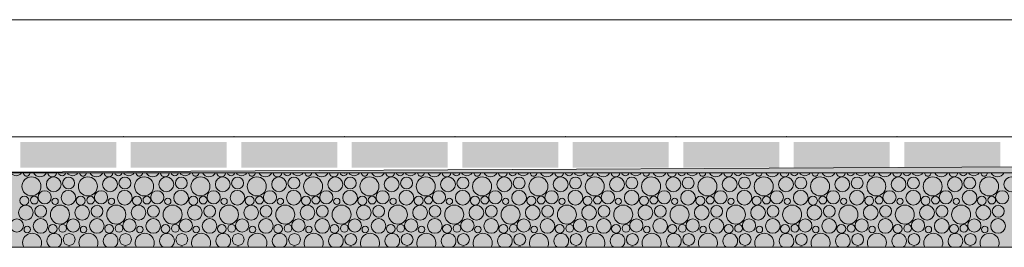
# Model space of a CAD drawing. Header units: millimetres. Extents: x -76432 to -27350, y -300 to 6935.
# Tile 49 of 75: x -40013 to -38106, y -300 to 140. Entities that reach past the tile are written whole.
import ezdxf

# ---------------------------------------------------------------- set-up
doc = ezdxf.new("R2010")
doc.units = ezdxf.units.MM
doc.header["$MEASUREMENT"] = 0
for name, color, linetype in [('Nouveau_Métal _ Bardage.Charp_Couv_Bard_Métal', 7, 'Continuous'), ('Nouveau_Terrain _ Original.Terrain', 7, 'Continuous'), ('Nouveau_VRD _ Voirie 3d.VRD', 7, 'Continuous')]:
    doc.layers.add(name, color=color, linetype=linetype)

# ---------------------------------------------------------------- blocks, each defined once
blk = doc.blocks.new('Élément de coupe_5')
at = {"layer": 'Nouveau_Métal _ Bardage.Charp_Couv_Bard_Métal', "color": 7, "linetype": 'Continuous', "lineweight": 15}
blk.add_line((-63879.282724, 140), (-33677.282724, 140), dxfattribs=at)
blk = doc.blocks.new('Élément de coupe_31')
at = {"layer": 'Nouveau_Terrain _ Original.Terrain', "linetype": 'Continuous', "lineweight": 15, "true_color": 0xf48e54}
h = blk.add_hatch(dxfattribs=at)
h.set_pattern_fill('Terre', color=33, style=0, pattern_type=2)
h.set_pattern_definition([(45, (0, 0), (-137.8858, 137.8858), []), (45, (-45.96, 45.96), (-275.7716, 275.7716), []), (45, (-91.92, 91.92), (-275.7716, 275.7716), []), (135, (-137.886, 137.886), (45.96194, 45.96194), [195, -195])])
h.paths.add_polyline_path([(-45278.9, -182.9), (-48767.2, -201.7), (-53028.5, -224.9), (-58189.7, -253), (-64406.4, -287.1), (-66736, -300), (-27349.9, -300), (-27349.9, -80.4), (-30347, -102.7), (-30687.3, -105.3), (-30979.5, -107.5), (-31257.5, -109.4), (-31550.9, -111.2), (-31862.7, -112.9), (-32189.1, -114.7), (-32526.1, -116.3), (-40248, -155.8), (-42464, -167.7)])
at = {"layer": 'Nouveau_Terrain _ Original.Terrain', "color": 7, "linetype": 'Continuous', "lineweight": 15, "flags": 128}
for points in [[(-27349.9, -80.4), (-30347, -102.7), (-30687.3, -105.3), (-30979.5, -107.5), (-31257.5, -109.4), (-31550.9, -111.2), (-31862.7, -112.9), (-32189.1, -114.7), (-32526.1, -116.3), (-40248, -155.8), (-42464, -167.7), (-45278.9, -182.9), (-48767.2, -201.7), (-53028.5, -224.9), (-58189.7, -253), (-64406.4, -287.1), (-66736, -300)], [(-27349.9, -300), (-28357.3, -300), (-28477.3, -300), (-28627.3, -300), (-28747.3, -300), (-29313.1, -300), (-64105.8, -300)]]:
    blk.add_lwpolyline(points, dxfattribs=at)
blk = doc.blocks.new('*X452')
at = {"layer": 'Nouveau_VRD _ Voirie 3d.VRD', "color": 33, "linetype": 'Continuous', "lineweight": 15, "true_color": 0xf48e54}
for centre, radius in [((-39990.3, -182.2), 18.4), ((-39947.2, -178.4), 14.3), ((-39918.4, -175.8), 11.5), ((-39881.1, -182.2), 18.4), ((-39838.1, -178.4), 14.3), ((-39809.3, -175.8), 11.5), ((-39772, -182.2), 18.4), ((-39729, -178.4), 14.3), ((-39700.1, -175.8), 11.5), ((-39662.9, -182.2), 18.4), ((-39619.8, -178.4), 14.3), ((-39591, -175.8), 11.5), ((-39553.8, -182.2), 18.4), ((-39510.7, -178.4), 14.3), ((-39481.9, -175.8), 11.5), ((-39444.7, -182.2), 18.4), ((-39401.6, -178.4), 14.3), ((-39372.8, -175.8), 11.5), ((-39335.6, -182.2), 18.4), ((-39292.5, -178.4), 14.3), ((-39263.7, -175.8), 11.5), ((-39226.5, -182.2), 18.4), ((-39183.4, -178.4), 14.3), ((-39154.6, -175.8), 11.5), ((-39117.4, -182.2), 18.4), ((-39074.3, -178.4), 14.3), ((-39045.5, -175.8), 11.5), ((-39008.2, -182.2), 18.4), ((-38965.2, -178.4), 14.3), ((-38936.4, -175.8), 11.5), ((-38899.1, -182.2), 18.4), ((-38856.1, -178.4), 14.3), ((-38827.3, -175.8), 11.5), ((-38790, -182.2), 18.4), ((-38746.9, -178.4), 14.3), ((-38718.1, -175.8), 11.5), ((-38680.9, -182.2), 18.4), ((-38637.8, -178.4), 14.3), ((-38609, -175.8), 11.5), ((-38571.8, -182.2), 18.4), ((-38528.7, -178.4), 14.3), ((-38499.9, -175.8), 11.5), ((-38462.7, -182.2), 18.4), ((-38419.6, -178.4), 14.3), ((-38390.8, -175.8), 11.5), ((-38353.6, -182.2), 18.4), ((-38310.5, -178.4), 14.3), ((-38281.7, -175.8), 11.5), ((-38244.5, -182.2), 18.4), ((-38201.4, -178.4), 14.3), ((-38172.6, -175.8), 11.5), ((-38135.3, -182.2), 18.4), ((-38092.3, -178.4), 14.3), ((-39964.7, -203.4), 12.8), ((-39918.7, -204.1), 14.2), ((-39855.6, -203.4), 12.8), ((-39809.6, -204.1), 14.2), ((-39746.5, -203.4), 12.8), ((-39700.5, -204.1), 14.2), ((-39637.4, -203.4), 12.8), ((-39591.3, -204.1), 14.2), ((-39528.3, -203.4), 12.8), ((-39482.2, -204.1), 14.2), ((-39419.2, -203.4), 12.8), ((-39373.1, -204.1), 14.2), ((-39310, -203.4), 12.8), ((-39264, -204.1), 14.2), ((-39200.9, -203.4), 12.8), ((-39154.9, -204.1), 14.2), ((-39091.8, -203.4), 12.8), ((-39045.8, -204.1), 14.2), ((-38982.7, -203.4), 12.8), ((-38936.7, -204.1), 14.2), ((-38873.6, -203.4), 12.8), ((-38827.6, -204.1), 14.2), ((-38764.5, -203.4), 12.8), ((-38718.4, -204.1), 14.2), ((-38655.4, -203.4), 12.8), ((-38609.3, -204.1), 14.2), ((-38546.3, -203.4), 12.8), ((-38500.2, -204.1), 14.2), ((-38437.2, -203.4), 12.8), ((-38391.1, -204.1), 14.2), ((-38328, -203.4), 12.8), ((-38282, -204.1), 14.2), ((-38218.9, -203.4), 12.8), ((-38172.9, -204.1), 14.2), ((-38109.8, -203.4), 12.8), ((-40004.1, -209.8), 8.58), ((-39984.9, -208.8), 7.52), ((-39944.5, -211.1), 6.2), ((-39895, -209.8), 8.58), ((-39875.8, -208.8), 7.52), ((-39835.4, -211.1), 6.2), ((-39785.9, -209.8), 8.58), ((-39766.7, -208.8), 7.52), ((-39726.3, -211.1), 6.2), ((-39676.7, -209.8), 8.58), ((-39657.6, -208.8), 7.52), ((-39617.2, -211.1), 6.2), ((-39567.6, -209.8), 8.58), ((-39548.5, -208.8), 7.52), ((-39508.1, -211.1), 6.2), ((-39458.5, -209.8), 8.58), ((-39439.4, -208.8), 7.52), ((-39398.9, -211.1), 6.2), ((-39349.4, -209.8), 8.58), ((-39330.3, -208.8), 7.52), ((-39289.8, -211.1), 6.2), ((-39240.3, -209.8), 8.58), ((-39221.1, -208.8), 7.52), ((-39180.7, -211.1), 6.2), ((-39131.2, -209.8), 8.58), ((-39112, -208.8), 7.52), ((-39071.6, -211.1), 6.2), ((-39022.1, -209.8), 8.58), ((-39002.9, -208.8), 7.52), ((-38962.5, -211.1), 6.2), ((-38913, -209.8), 8.58), ((-38893.8, -208.8), 7.52), ((-38853.4, -211.1), 6.2), ((-38803.8, -209.8), 8.58), ((-38784.7, -208.8), 7.52), ((-38744.3, -211.1), 6.2), ((-38694.7, -209.8), 8.58), ((-38675.6, -208.8), 7.52), ((-38635.2, -211.1), 6.2), ((-38585.6, -209.8), 8.58), ((-38566.5, -208.8), 7.52), ((-38526.1, -211.1), 6.2), ((-38476.5, -209.8), 8.58), ((-38457.4, -208.8), 7.52), ((-38416.9, -211.1), 6.2), ((-38367.4, -209.8), 8.58), ((-38348.3, -208.8), 7.52), ((-38307.8, -211.1), 6.2), ((-38258.3, -209.8), 8.58), ((-38239.1, -208.8), 7.52), ((-38198.7, -211.1), 6.2), ((-38149.2, -209.8), 8.58), ((-38130, -208.8), 7.52), ((-40001.2, -233), 14.3), ((-39972.4, -230.4), 11.5), ((-39935.1, -236.8), 18.4), ((-39892.1, -233), 14.3), ((-39863.3, -230.4), 11.5), ((-39826, -236.8), 18.4), ((-39783, -233), 14.3), ((-39754.1, -230.4), 11.5), ((-39716.9, -236.8), 18.4), ((-39673.8, -233), 14.3), ((-39645, -230.4), 11.5), ((-39607.8, -236.8), 18.4), ((-39564.7, -233), 14.3), ((-39535.9, -230.4), 11.5), ((-39498.7, -236.8), 18.4), ((-39455.6, -233), 14.3), ((-39426.8, -230.4), 11.5), ((-39389.6, -236.8), 18.4), ((-39346.5, -233), 14.3), ((-39317.7, -230.4), 11.5), ((-39280.5, -236.8), 18.4), ((-39237.4, -233), 14.3), ((-39208.6, -230.4), 11.5), ((-39171.4, -236.8), 18.4), ((-39128.3, -233), 14.3), ((-39099.5, -230.4), 11.5), ((-39062.2, -236.8), 18.4), ((-39019.2, -233), 14.3), ((-38990.4, -230.4), 11.5), ((-38953.1, -236.8), 18.4), ((-38910.1, -233), 14.3), ((-38881.3, -230.4), 11.5), ((-38844, -236.8), 18.4), ((-38800.9, -233), 14.3), ((-38772.1, -230.4), 11.5), ((-38734.9, -236.8), 18.4), ((-38691.8, -233), 14.3), ((-38663, -230.4), 11.5), ((-38625.8, -236.8), 18.4), ((-38582.7, -233), 14.3), ((-38553.9, -230.4), 11.5), ((-38516.7, -236.8), 18.4), ((-38473.6, -233), 14.3), ((-38444.8, -230.4), 11.5), ((-38407.6, -236.8), 18.4), ((-38364.5, -233), 14.3), ((-38335.7, -230.4), 11.5), ((-38298.5, -236.8), 18.4), ((-38255.4, -233), 14.3), ((-38226.6, -230.4), 11.5), ((-38189.3, -236.8), 18.4), ((-38146.3, -233), 14.3), ((-38117.5, -230.4), 11.5), ((-40018.7, -258), 12.8), ((-39972.7, -258.7), 14.2), ((-39909.6, -258), 12.8), ((-39863.6, -258.7), 14.2), ((-39800.5, -258), 12.8), ((-39754.5, -258.7), 14.2), ((-39691.4, -258), 12.8), ((-39645.3, -258.7), 14.2), ((-39582.3, -258), 12.8), ((-39536.2, -258.7), 14.2), ((-39473.2, -258), 12.8), ((-39427.1, -258.7), 14.2), ((-39364, -258), 12.8), ((-39318, -258.7), 14.2), ((-39254.9, -258), 12.8), ((-39208.9, -258.7), 14.2), ((-39145.8, -258), 12.8), ((-39099.8, -258.7), 14.2), ((-39036.7, -258), 12.8), ((-38990.7, -258.7), 14.2), ((-38927.6, -258), 12.8), ((-38881.6, -258.7), 14.2), ((-38818.5, -258), 12.8), ((-38772.4, -258.7), 14.2), ((-38709.4, -258), 12.8), ((-38663.3, -258.7), 14.2), ((-38600.3, -258), 12.8), ((-38554.2, -258.7), 14.2), ((-38491.2, -258), 12.8), ((-38445.1, -258.7), 14.2), ((-38382, -258), 12.8), ((-38336, -258.7), 14.2), ((-38272.9, -258), 12.8), ((-38226.9, -258.7), 14.2), ((-38163.8, -258), 12.8), ((-38117.8, -258.7), 14.2), ((-39998.5, -265.7), 6.2), ((-39949, -264.4), 8.58), ((-39929.8, -263.4), 7.52), ((-39889.4, -265.7), 6.2), ((-39839.9, -264.4), 8.58), ((-39820.7, -263.4), 7.52), ((-39780.3, -265.7), 6.2), ((-39730.7, -264.4), 8.58), ((-39711.6, -263.4), 7.52), ((-39671.2, -265.7), 6.2), ((-39621.6, -264.4), 8.58), ((-39602.5, -263.4), 7.52), ((-39562.1, -265.7), 6.2), ((-39512.5, -264.4), 8.58), ((-39493.4, -263.4), 7.52), ((-39452.9, -265.7), 6.2), ((-39403.4, -264.4), 8.58), ((-39384.3, -263.4), 7.52), ((-39343.8, -265.7), 6.2), ((-39294.3, -264.4), 8.58), ((-39275.1, -263.4), 7.52), ((-39234.7, -265.7), 6.2), ((-39185.2, -264.4), 8.58), ((-39166, -263.4), 7.52), ((-39125.6, -265.7), 6.2), ((-39076.1, -264.4), 8.58), ((-39056.9, -263.4), 7.52), ((-39016.5, -265.7), 6.2), ((-38967, -264.4), 8.58), ((-38947.8, -263.4), 7.52), ((-38907.4, -265.7), 6.2), ((-38857.8, -264.4), 8.58), ((-38838.7, -263.4), 7.52), ((-38798.3, -265.7), 6.2), ((-38748.7, -264.4), 8.58), ((-38729.6, -263.4), 7.52), ((-38689.2, -265.7), 6.2), ((-38639.6, -264.4), 8.58), ((-38620.5, -263.4), 7.52), ((-38580.1, -265.7), 6.2), ((-38530.5, -264.4), 8.58), ((-38511.4, -263.4), 7.52), ((-38470.9, -265.7), 6.2), ((-38421.4, -264.4), 8.58), ((-38402.3, -263.4), 7.52), ((-38361.8, -265.7), 6.2), ((-38312.3, -264.4), 8.58), ((-38293.1, -263.4), 7.52), ((-38252.7, -265.7), 6.2), ((-38203.2, -264.4), 8.58), ((-38184, -263.4), 7.52), ((-38143.6, -265.7), 6.2), ((-39917.3, -285), 11.5), ((-39808.1, -285), 11.5), ((-39699, -285), 11.5), ((-39589.9, -285), 11.5), ((-39480.8, -285), 11.5), ((-39371.7, -285), 11.5), ((-39262.6, -285), 11.5), ((-39153.5, -285), 11.5), ((-39044.4, -285), 11.5), ((-38935.3, -285), 11.5), ((-38826.1, -285), 11.5), ((-38717, -285), 11.5), ((-38607.9, -285), 11.5), ((-38498.8, -285), 11.5), ((-38389.7, -285), 11.5), ((-38280.6, -285), 11.5), ((-38171.5, -285), 11.5)]:
    blk.add_circle(centre, radius, dxfattribs=at)
for centre, radius, start, end in [((-40019.8, -148.8), 12.8, 215.763, 324.237), ((-39999.6, -156.5), 6.2, 178.4685, 1.5315), ((-39973.8, -149.5), 14.2, 208.6751, 331.3249), ((-39950.1, -155.2), 8.58, 187.2196, 352.7804), ((-39930.9, -154.2), 7.52, 196.5415, 343.4585), ((-39910.7, -148.8), 12.8, 215.763, 324.237), ((-39890.5, -156.5), 6.2, 178.4685, 1.5315), ((-39864.7, -149.5), 14.2, 208.6751, 331.3249), ((-39841, -155.2), 8.58, 187.2196, 352.7804), ((-39821.8, -154.2), 7.52, 196.5415, 343.4585), ((-39801.6, -148.8), 12.8, 215.763, 324.237), ((-39781.4, -156.5), 6.2, 178.4685, 1.5315), ((-39755.6, -149.5), 14.2, 208.6751, 331.3249), ((-39731.9, -155.2), 8.58, 187.2196, 352.7804), ((-39712.7, -154.2), 7.52, 196.5415, 343.4585), ((-39692.5, -148.8), 12.8, 215.763, 324.237), ((-39672.3, -156.5), 6.2, 178.4685, 1.5315), ((-39646.5, -149.5), 14.2, 208.6751, 331.3249), ((-39622.7, -155.2), 8.58, 187.2196, 352.7804), ((-39603.6, -154.2), 7.52, 196.5415, 343.4585), ((-39583.4, -148.8), 12.8, 215.763, 324.237), ((-39563.2, -156.5), 6.2, 178.4685, 1.5315), ((-39537.3, -149.5), 14.2, 208.6751, 331.3249), ((-39513.6, -155.2), 8.58, 187.2196, 352.7804), ((-39494.5, -154.2), 7.52, 196.5415, 343.4585), ((-39474.3, -148.8), 12.8, 215.763, 324.237), ((-39454.1, -156.5), 6.2, 178.4685, 1.5315), ((-39428.2, -149.5), 14.2, 208.6751, 331.3249), ((-39404.5, -155.2), 8.58, 187.2196, 352.7804), ((-39385.4, -154.2), 7.52, 196.5415, 343.4585), ((-39365.2, -148.8), 12.8, 215.763, 324.237), ((-39344.9, -156.5), 6.2, 178.4685, 1.5315), ((-39319.1, -149.5), 14.2, 208.6751, 331.3249), ((-39295.4, -155.2), 8.58, 187.2196, 352.7804), ((-39276.3, -154.2), 7.52, 196.5415, 343.4585), ((-39256, -148.8), 12.8, 215.763, 324.237), ((-39235.8, -156.5), 6.2, 178.4685, 1.5315), ((-39210, -149.5), 14.2, 208.6751, 331.3249), ((-39186.3, -155.2), 8.58, 187.2196, 352.7804), ((-39167.1, -154.2), 7.52, 196.5415, 343.4585), ((-39146.9, -148.8), 12.8, 215.763, 324.237), ((-39126.7, -156.5), 6.2, 178.4685, 1.5315), ((-39100.9, -149.5), 14.2, 208.6751, 331.3249), ((-39077.2, -155.2), 8.58, 187.2196, 352.7804), ((-39058, -154.2), 7.52, 196.5415, 343.4585), ((-39037.8, -148.8), 12.8, 215.763, 324.237), ((-39017.6, -156.5), 6.2, 178.4685, 1.5315), ((-38991.8, -149.5), 14.2, 208.6751, 331.3249), ((-38968.1, -155.2), 8.58, 187.2196, 352.7804), ((-38948.9, -154.2), 7.52, 196.5415, 343.4585), ((-38928.7, -148.8), 12.8, 215.763, 324.237), ((-38908.5, -156.5), 6.2, 178.4685, 1.5315), ((-38882.7, -149.5), 14.2, 208.6751, 331.3249), ((-38859, -155.2), 8.58, 187.2196, 352.7804), ((-38839.8, -154.2), 7.52, 196.5415, 343.4585), ((-38819.6, -148.8), 12.8, 215.763, 324.237), ((-38799.4, -156.5), 6.2, 178.4685, 1.5315), ((-38773.6, -149.5), 14.2, 208.6751, 331.3249), ((-38749.8, -155.2), 8.58, 187.2196, 352.7804), ((-38730.7, -154.2), 7.52, 196.5415, 343.4585), ((-38710.5, -148.8), 12.8, 215.763, 324.237), ((-38690.3, -156.5), 6.2, 178.4685, 1.5315), ((-38664.4, -149.5), 14.2, 208.6751, 331.3249), ((-38640.7, -155.2), 8.58, 187.2196, 352.7804), ((-38621.6, -154.2), 7.52, 196.5415, 343.4585), ((-38601.4, -148.8), 12.8, 215.763, 324.237), ((-38581.2, -156.5), 6.2, 178.4685, 1.5315), ((-38555.3, -149.5), 14.2, 208.6751, 331.3249), ((-38531.6, -155.2), 8.58, 187.2196, 352.7804), ((-38512.5, -154.2), 7.52, 196.5415, 343.4585), ((-38492.3, -148.8), 12.8, 215.763, 324.237), ((-38472.1, -156.5), 6.2, 178.4685, 1.5315), ((-38446.2, -149.5), 14.2, 208.6751, 331.3249), ((-38422.5, -155.2), 8.58, 187.2196, 352.7804), ((-38403.4, -154.2), 7.52, 196.5415, 343.4585), ((-38383.2, -148.8), 12.8, 215.763, 324.237), ((-38362.9, -156.5), 6.2, 178.4685, 1.5315), ((-38337.1, -149.5), 14.2, 208.6751, 331.3249), ((-38313.4, -155.2), 8.58, 187.2196, 352.7804), ((-38294.3, -154.2), 7.52, 196.5415, 343.4585), ((-38274, -148.8), 12.8, 215.763, 324.237), ((-38253.8, -156.5), 6.2, 178.4685, 1.5315), ((-38228, -149.5), 14.2, 208.6751, 331.3249), ((-38204.3, -155.2), 8.58, 187.2196, 352.7804), ((-38185.1, -154.2), 7.52, 196.5415, 343.4585), ((-38164.9, -148.8), 12.8, 215.763, 324.237), ((-38144.7, -156.5), 6.2, 178.4685, 1.5315), ((-38118.9, -149.5), 14.2, 208.6751, 331.3249), ((-39989.1, -291.4), 18.4, 331.9273, 208.0727), ((-39946.1, -287.6), 14.3, 300.1222, 239.8778), ((-39880, -291.4), 18.4, 331.9273, 208.0727), ((-39837, -287.6), 14.3, 300.1222, 239.8778), ((-39770.9, -291.4), 18.4, 331.9273, 208.0727), ((-39727.8, -287.6), 14.3, 300.1222, 239.8778), ((-39661.8, -291.4), 18.4, 331.9273, 208.0727), ((-39618.7, -287.6), 14.3, 300.1222, 239.8778), ((-39552.7, -291.4), 18.4, 331.9273, 208.0727), ((-39509.6, -287.6), 14.3, 300.1222, 239.8778), ((-39443.6, -291.4), 18.4, 331.9273, 208.0727), ((-39400.5, -287.6), 14.3, 300.1222, 239.8778), ((-39334.5, -291.4), 18.4, 331.9273, 208.0727), ((-39291.4, -287.6), 14.3, 300.1222, 239.8778), ((-39225.4, -291.4), 18.4, 331.9273, 208.0727), ((-39182.3, -287.6), 14.3, 300.1222, 239.8778), ((-39116.2, -291.4), 18.4, 331.9273, 208.0727), ((-39073.2, -287.6), 14.3, 300.1222, 239.8778), ((-39007.1, -291.4), 18.4, 331.9273, 208.0727), ((-38964.1, -287.6), 14.3, 300.1222, 239.8778), ((-38898, -291.4), 18.4, 331.9273, 208.0727), ((-38854.9, -287.6), 14.3, 300.1222, 239.8778), ((-38788.9, -291.4), 18.4, 331.9273, 208.0727), ((-38745.8, -287.6), 14.3, 300.1222, 239.8778), ((-38679.8, -291.4), 18.4, 331.9273, 208.0727), ((-38636.7, -287.6), 14.3, 300.1222, 239.8778), ((-38570.7, -291.4), 18.4, 331.9273, 208.0727), ((-38527.6, -287.6), 14.3, 300.1222, 239.8778), ((-38461.6, -291.4), 18.4, 331.9273, 208.0727), ((-38418.5, -287.6), 14.3, 300.1222, 239.8778), ((-38352.5, -291.4), 18.4, 331.9273, 208.0727), ((-38309.4, -287.6), 14.3, 300.1222, 239.8778), ((-38243.3, -291.4), 18.4, 331.9273, 208.0727), ((-38200.3, -287.6), 14.3, 300.1222, 239.8778), ((-38134.2, -291.4), 18.4, 331.9273, 208.0727), ((-39963.6, -312.6), 12.8, 81.7675, 98.2325), ((-39917.6, -313.3), 14.2, 69.3886, 110.6114), ((-39854.5, -312.6), 12.8, 81.7675, 98.2325), ((-39808.5, -313.3), 14.2, 69.3886, 110.6114), ((-39745.4, -312.6), 12.8, 81.7675, 98.2325), ((-39699.3, -313.3), 14.2, 69.3886, 110.6114), ((-39636.3, -312.6), 12.8, 81.7675, 98.2325), ((-39590.2, -313.3), 14.2, 69.3886, 110.6114), ((-39527.2, -312.6), 12.8, 81.7675, 98.2325), ((-39481.1, -313.3), 14.2, 69.3886, 110.6114), ((-39418, -312.6), 12.8, 81.7675, 98.2325), ((-39372, -313.3), 14.2, 69.3886, 110.6114), ((-39308.9, -312.6), 12.8, 81.7675, 98.2325), ((-39262.9, -313.3), 14.2, 69.3886, 110.6114), ((-39199.8, -312.6), 12.8, 81.7675, 98.2325), ((-39153.8, -313.3), 14.2, 69.3886, 110.6114), ((-39090.7, -312.6), 12.8, 81.7675, 98.2325), ((-39044.7, -313.3), 14.2, 69.3886, 110.6114), ((-38981.6, -312.6), 12.8, 81.7675, 98.2325), ((-38935.6, -313.3), 14.2, 69.3886, 110.6114), ((-38872.5, -312.6), 12.8, 81.7675, 98.2325), ((-38826.4, -313.3), 14.2, 69.3886, 110.6114), ((-38763.4, -312.6), 12.8, 81.7675, 98.2325), ((-38717.3, -313.3), 14.2, 69.3886, 110.6114), ((-38654.3, -312.6), 12.8, 81.7675, 98.2325), ((-38608.2, -313.3), 14.2, 69.3886, 110.6114), ((-38545.2, -312.6), 12.8, 81.7675, 98.2325), ((-38499.1, -313.3), 14.2, 69.3886, 110.6114), ((-38436, -312.6), 12.8, 81.7675, 98.2325), ((-38390, -313.3), 14.2, 69.3886, 110.6114), ((-38326.9, -312.6), 12.8, 81.7675, 98.2325), ((-38280.9, -313.3), 14.2, 69.3886, 110.6114), ((-38217.8, -312.6), 12.8, 81.7675, 98.2325), ((-38171.8, -313.3), 14.2, 69.3886, 110.6114), ((-38108.7, -312.6), 12.8, 81.7675, 98.2325)]:
    blk.add_arc(centre, radius, start, end, dxfattribs=at)
blk = doc.blocks.new('*X453')
at = {"layer": 'Nouveau_VRD _ Voirie 3d.VRD', "linetype": 'Continuous', "lineweight": 15, "true_color": 0xb5b5b5}
for points in [[(-40012, -96.3), (-40012, -146.3), (-39826, -146.3), (-39826, -96.3)], [(-39798, -96.3), (-39798, -146.3), (-39611.9, -146.3), (-39611.9, -96.3)], [(-39583.9, -96.3), (-39583.9, -146.3), (-39397.9, -146.3), (-39397.9, -96.3)], [(-39369.9, -96.3), (-39369.9, -146.3), (-39183.8, -146.3), (-39183.8, -96.3)], [(-39155.8, -96.3), (-39155.8, -146.3), (-38969.8, -146.3), (-38969.8, -96.3)], [(-38941.8, -96.3), (-38941.8, -146.3), (-38755.7, -146.3), (-38755.7, -96.3)], [(-38727.7, -96.3), (-38727.7, -146.3), (-38541.7, -146.3), (-38541.7, -96.3)], [(-38513.7, -96.3), (-38513.7, -146.3), (-38327.7, -146.3), (-38327.7, -96.3)], [(-38299.7, -96.3), (-38299.7, -146.3), (-38113.6, -146.3), (-38113.6, -96.3)]]:
    blk.add_hatch(color=253, dxfattribs=at).paths.add_polyline_path(points)
at = {"layer": 'Nouveau_VRD _ Voirie 3d.VRD', "color": 253, "linetype": 'Continuous', "lineweight": 15, "true_color": 0xb5b5b5}
for p in [(-39812, -86.3), (-39597.9, -86.3), (-39383.9, -86.3), (-39169.8, -86.3), (-38955.8, -86.3), (-38741.7, -86.3), (-38527.7, -86.3), (-38313.7, -86.3), (-39812, -156.3), (-39597.9, -156.3), (-39383.9, -156.3), (-39169.8, -156.3), (-38955.8, -156.3), (-38741.7, -156.3), (-38527.7, -156.3), (-38313.7, -156.3)]:
    blk.add_point(p, dxfattribs=at)
blk = doc.blocks.new('Élément de coupe_449')
at = {"layer": 'Nouveau_VRD _ Voirie 3d.VRD', "color": 7, "linetype": 'Continuous', "lineweight": 15}
for p, q in [((-29313.1, -86.3), (-64106.1, -86.3)), ((-29313.1, -156.3), (-64106.2, -156.3))]:
    blk.add_line(p, q, dxfattribs=at)
at = {"layer": 'Nouveau_VRD _ Voirie 3d.VRD', "lineweight": 0}
for name in ['*X453', '*X452']:
    blk.add_blockref(name, (0, 0), dxfattribs=at)

msp = doc.modelspace()

# ---------------------------------------------------------------- block references
at = {"layer": 'Nouveau_Métal _ Bardage.Charp_Couv_Bard_Métal', "lineweight": 0}
msp.add_blockref('Élément de coupe_5', (0, 0), dxfattribs=at)
at = {"layer": 'Nouveau_Terrain _ Original.Terrain', "lineweight": 0}
msp.add_blockref('Élément de coupe_31', (0, 0), dxfattribs=at)
at = {"layer": 'Nouveau_VRD _ Voirie 3d.VRD', "lineweight": 0}
msp.add_blockref('Élément de coupe_449', (0, 0), dxfattribs=at)

doc.saveas('drawing.dxf')
